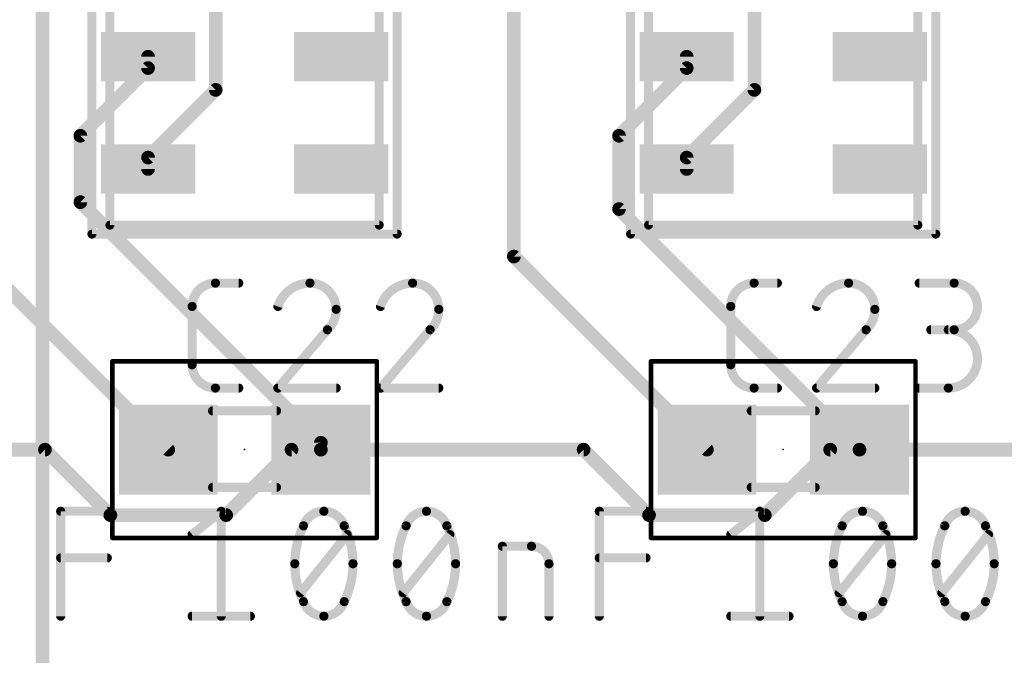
# Model space of a CAD drawing. Extents: x -6 to 135, y -6 to 36.
# Tile 19 of 23: x 106 to 117, y 9 to 16. Entities that reach past the tile are written whole.
import ezdxf

# ---------------------------------------------------------------- set-up
doc = ezdxf.new("R2010")
doc.units = 0
for name, color, linetype in [('1', 12, 'CONTINUOUS'), ('16', 132, 'CONTINUOUS'), ('23', 53, 'CONTINUOUS'), ('25', 253, 'CONTINUOUS'), ('27', 253, 'CONTINUOUS'), ('39', 12, 'CONTINUOUS'), ('51', 253, 'CONTINUOUS')]:
    doc.layers.add(name, color=color, linetype=linetype)

# ---------------------------------------------------------------- blocks, each defined once
blk = doc.blocks.new('RECT')
blk.add_solid([(-0.5, -0.5), (0.5, -0.5), (-0.5, 0.5), (0.5, 0.5)])

msp = doc.modelspace()

# ---------------------------------------------------------------- linework, layer by layer
at = {"layer": '1', "const_width": 0.1524}
for points in [[(108.6786, 16.9947), (108.6786, 15.0053)], [(114.6786, 16.9947), (114.6786, 15.0053)], [(112, 13.15), (112, 16)], [(107.925, 15.2483), (107.925, 15.375)], [(113.925, 15.2483), (113.925, 15.375)], [(107.1714, 14.4947), (107.925, 15.2483)], [(113.1714, 14.4947), (113.925, 15.2483)], [(108.6786, 15.0053), (107.925, 14.2517)], [(114.6786, 15.0053), (113.925, 14.2517)], [(107.1714, 13.7553), (107.1714, 14.4947)], [(113.1714, 13.6786), (113.1714, 14.4947)], [(107.925, 14.2517), (107.925, 14.125)], [(113.925, 14.2517), (113.925, 14.125)], [(109.85, 11.0767), (107.1714, 13.7553)], [(115.85, 11), (113.1714, 13.6786)], [(108.15, 11), (106, 13.15)], [(114.15, 11), (112, 13.15)], [(109.85, 11), (109.85, 11.0767)], [(103.85, 11), (106.7767, 11)], [(106.7767, 11), (107.5053, 10.2714)], [(108.7947, 10.2714), (109.5233, 11)], [(109.5233, 11), (109.85, 11)], [(109.85, 11), (112.7767, 11)], [(112.7767, 11), (113.5053, 10.2714)], [(114.7947, 10.2714), (115.5233, 11)], [(115.5233, 11), (115.85, 11)], [(118.7767, 11), (115.85, 11)], [(107.5053, 10.2714), (108.7947, 10.2714)], [(113.5053, 10.2714), (114.7947, 10.2714)]]:
    msp.add_lwpolyline(points, dxfattribs=at)
at = {"layer": '1', "const_width": 0.0762}
for points in [[(107.9631, 15.375, 1), (107.8869, 15.375)], [(113.9631, 15.375, 1), (113.8869, 15.375)], [(107.8869, 15.2483, 1), (107.9631, 15.2483)], [(107.9519, 15.2213, 1), (107.8981, 15.2752)], [(113.8869, 15.2483, 1), (113.9631, 15.2483)], [(113.9519, 15.2213, 1), (113.8981, 15.2752)], [(108.6405, 15.0053, 1), (108.7167, 15.0053)], [(108.7055, 14.9784, 1), (108.6517, 15.0323)], [(114.6405, 15.0053, 1), (114.7167, 15.0053)], [(114.7055, 14.9784, 1), (114.6517, 15.0323)], [(107.2095, 14.4947, 1), (107.1333, 14.4947)], [(107.1445, 14.5216, 1), (107.1983, 14.4677)], [(113.2095, 14.4947, 1), (113.1333, 14.4947)], [(113.1445, 14.5216, 1), (113.1983, 14.4677)], [(107.9631, 14.2517, 1), (107.8869, 14.2517)], [(107.8981, 14.2787, 1), (107.9519, 14.2248)], [(113.9631, 14.2517, 1), (113.8869, 14.2517)], [(113.8981, 14.2787, 1), (113.9519, 14.2248)], [(107.8869, 14.125, 1), (107.9631, 14.125)], [(113.8869, 14.125, 1), (113.9631, 14.125)], [(107.1983, 13.7823, 1), (107.1445, 13.7284)], [(107.1333, 13.7553, 1), (107.2095, 13.7553)], [(113.1333, 13.6786, 1), (113.2095, 13.6786)], [(113.1983, 13.7055, 1), (113.1445, 13.6517)], [(111.9619, 13.15, 1), (112.0381, 13.15)], [(112.0269, 13.1769, 1), (111.9731, 13.1231)], [(109.8881, 11.0767, 1), (109.8119, 11.0767)], [(109.8231, 11.0498, 1), (109.8769, 11.1037)], [(106.8037, 11.0269, 1), (106.7498, 10.9731)], [(106.7767, 10.9619, 1), (106.7767, 11.0381)], [(108.1231, 10.9731, 1), (108.1769, 11.0269)], [(109.5233, 11.0381, 1), (109.5233, 10.9619)], [(109.5502, 10.9731, 1), (109.4963, 11.0269)], [(109.85, 11.0381, 1), (109.85, 10.9619)], [(109.8119, 11, 1), (109.8881, 11)], [(109.85, 10.9619, 1), (109.85, 11.0381)], [(112.8037, 11.0269, 1), (112.7498, 10.9731)], [(112.7767, 10.9619, 1), (112.7767, 11.0381)], [(114.1231, 10.9731, 1), (114.1769, 11.0269)], [(115.5233, 11.0381, 1), (115.5233, 10.9619)], [(115.5502, 10.9731, 1), (115.4963, 11.0269)], [(115.85, 11.0381, 1), (115.85, 10.9619)], [(115.8231, 10.9731, 1), (115.8769, 11.0269)], [(115.85, 10.9619, 1), (115.85, 11.0381)], [(107.5053, 10.3095, 1), (107.5053, 10.2333)], [(107.4784, 10.2445, 1), (107.5323, 10.2983)], [(108.7677, 10.2983, 1), (108.8216, 10.2445)], [(108.7947, 10.2333, 1), (108.7947, 10.3095)], [(113.5053, 10.3095, 1), (113.5053, 10.2333)], [(113.4784, 10.2445, 1), (113.5323, 10.2983)], [(114.7677, 10.2983, 1), (114.8216, 10.2445)], [(114.7947, 10.2333, 1), (114.7947, 10.3095)]]:
    msp.add_lwpolyline(points, format="xyb", dxfattribs=at)
at = {"layer": '16', "const_width": 0.1524}
msp.add_lwpolyline([(106.75, 8.25), (106.75, 17.25)], dxfattribs=at)
at = {"layer": '23'}
for p in [(109, 11), (115, 11)]:
    msp.add_point(p, dxfattribs=at)
at = {"layer": '25'}
for points, const_width in [([(108.6754, 12.8542, 0.4142), (108.4158, 12.5946)], 0.1016), ([(108.6754, 12.8796, 1), (108.6754, 12.8288)], 0.0508), ([(108.6754, 12.8288, 1), (108.6754, 12.8796)], 0.0508), ([(108.9351, 12.8288, 1), (108.9351, 12.8796)], 0.0508), ([(109.7286, 12.8542, 0.3252), (109.3716, 12.5946)], 0.1016), ([(110.0207, 12.5621, 0.4142), (109.7286, 12.8542)], 0.1016), ([(109.7286, 12.8796, 1), (109.7286, 12.8288)], 0.0508), ([(109.7286, 12.8288, 1), (109.7286, 12.8796)], 0.0508), ([(110.8716, 12.8542, 0.3252), (110.5146, 12.5946)], 0.1016), ([(111.1637, 12.5621, 0.4142), (110.8716, 12.8542)], 0.1016), ([(110.8716, 12.8796, 1), (110.8716, 12.8288)], 0.0508), ([(110.8716, 12.8288, 1), (110.8716, 12.8796)], 0.0508), ([(114.6754, 12.8542, 0.4142), (114.4158, 12.5946)], 0.1016), ([(114.6754, 12.8796, 1), (114.6754, 12.8288)], 0.0508), ([(114.6754, 12.8288, 1), (114.6754, 12.8796)], 0.0508), ([(114.9351, 12.8288, 1), (114.9351, 12.8796)], 0.0508), ([(115.7286, 12.8542, 0.3252), (115.3716, 12.5946)], 0.1016), ([(116.0207, 12.5621, 0.4142), (115.7286, 12.8542)], 0.1016), ([(115.7286, 12.8796, 1), (115.7286, 12.8288)], 0.0508), ([(115.7286, 12.8288, 1), (115.7286, 12.8796)], 0.0508), ([(116.5146, 12.8796, 1), (116.5146, 12.8288)], 0.0508), ([(116.9041, 12.3349, 1), (116.9041, 12.8542)], 0.1016), ([(116.9041, 12.8796, 1), (116.9041, 12.8288)], 0.0508), ([(116.9041, 12.8288, 1), (116.9041, 12.8796)], 0.0508), ([(108.4412, 12.5946, 1), (108.3904, 12.5946)], 0.0508), ([(108.3904, 12.5946, 1), (108.4412, 12.5946)], 0.0508), ([(109.3475, 12.6024, 1), (109.3958, 12.5867)], 0.0508), ([(109.9234, 12.3349, 0.2053), (110.0207, 12.5621)], 0.1016), ([(110.0461, 12.5621, 1), (109.9953, 12.5621)], 0.0508), ([(110.4904, 12.6024, 1), (110.5388, 12.5867)], 0.0508), ([(111.0664, 12.3349, 0.2053), (111.1637, 12.5621)], 0.1016), ([(111.1891, 12.5621, 1), (111.1383, 12.5621)], 0.0508), ([(114.4412, 12.5946, 1), (114.3904, 12.5946)], 0.0508), ([(114.3904, 12.5946, 1), (114.4412, 12.5946)], 0.0508), ([(115.3475, 12.6024, 1), (115.3958, 12.5867)], 0.0508), ([(115.9234, 12.3349, 0.2053), (116.0207, 12.5621)], 0.1016), ([(116.0461, 12.5621, 1), (115.9953, 12.5621)], 0.0508), ([(109.9953, 12.5621, 1), (110.0461, 12.5621)], 0.0508), ([(111.1383, 12.5621, 1), (111.1891, 12.5621)], 0.0508), ([(115.9953, 12.5621, 1), (116.0461, 12.5621)], 0.0508), ([(109.9058, 12.3533, 1), (109.9409, 12.3165)], 0.0508), ([(109.9427, 12.3185, 1), (109.904, 12.3514)], 0.0508), ([(111.0488, 12.3533, 1), (111.0839, 12.3165)], 0.0508), ([(111.0857, 12.3185, 1), (111.047, 12.3514)], 0.0508), ([(115.9058, 12.3533, 1), (115.9409, 12.3165)], 0.0508), ([(115.9427, 12.3185, 1), (115.904, 12.3514)], 0.0508), ([(116.6444, 12.3603, 1), (116.6444, 12.3095)], 0.0508), ([(116.8392, 11.6858, 1), (116.8392, 12.3349)], 0.1016), ([(116.8392, 12.3603, 1), (116.8392, 12.3095)], 0.0508), ([(116.9041, 12.3603, 1), (116.9041, 12.3095)], 0.0508), ([(116.9041, 12.3095, 1), (116.9041, 12.3603)], 0.0508), ([(108.4158, 11.9454, 0.4142), (108.6754, 11.6858)], 0.1016), ([(108.4412, 11.9454, 1), (108.3904, 11.9454)], 0.0508), ([(108.3904, 11.9454, 1), (108.4412, 11.9454)], 0.0508), ([(114.4158, 11.9454, 0.4142), (114.6754, 11.6858)], 0.1016), ([(114.4412, 11.9454, 1), (114.3904, 11.9454)], 0.0508), ([(114.3904, 11.9454, 1), (114.4412, 11.9454)], 0.0508), ([(108.6754, 11.7112, 1), (108.6754, 11.6604)], 0.0508), ([(108.6754, 11.6604, 1), (108.6754, 11.7112)], 0.0508), ([(108.9351, 11.6604, 1), (108.9351, 11.7112)], 0.0508), ([(109.3716, 11.7112, 1), (109.3716, 11.6604)], 0.0508), ([(110.0207, 11.6604, 1), (110.0207, 11.7112)], 0.0508), ([(110.5146, 11.7112, 1), (110.5146, 11.6604)], 0.0508), ([(111.1637, 11.6604, 1), (111.1637, 11.7112)], 0.0508), ([(114.6754, 11.7112, 1), (114.6754, 11.6604)], 0.0508), ([(114.6754, 11.6604, 1), (114.6754, 11.7112)], 0.0508), ([(114.9351, 11.6604, 1), (114.9351, 11.7112)], 0.0508), ([(115.3716, 11.7112, 1), (115.3716, 11.6604)], 0.0508), ([(116.0207, 11.6604, 1), (116.0207, 11.7112)], 0.0508), ([(116.5146, 11.7112, 1), (116.5146, 11.6604)], 0.0508), ([(116.8392, 11.7112, 1), (116.8392, 11.6604)], 0.0508), ([(116.8392, 11.6604, 1), (116.8392, 11.7112)], 0.0508), ([(109.3523, 11.7023, 1), (109.391, 11.6693)], 0.0508), ([(110.4953, 11.7023, 1), (110.534, 11.6693)], 0.0508), ([(115.3523, 11.7023, 1), (115.391, 11.6693)], 0.0508)]:
    msp.add_lwpolyline(points, format="xyb", dxfattribs=dict(at, const_width=const_width))
at = {"layer": '25', "const_width": 0.1016}
for points in [[(108.6754, 12.8542), (108.9351, 12.8542)], [(114.6754, 12.8542), (114.9351, 12.8542)], [(116.5146, 12.8542), (116.9041, 12.8542)], [(108.4158, 11.9454), (108.4158, 12.5946)], [(114.4158, 11.9454), (114.4158, 12.5946)], [(109.9234, 12.3349), (109.3716, 11.6858)], [(111.0664, 12.3349), (110.5146, 11.6858)], [(115.9234, 12.3349), (115.3716, 11.6858)], [(116.9041, 12.3349), (116.6444, 12.3349)], [(108.9351, 11.6858), (108.6754, 11.6858)], [(109.3716, 11.6858), (110.0207, 11.6858)], [(110.5146, 11.6858), (111.1637, 11.6858)], [(114.9351, 11.6858), (114.6754, 11.6858)], [(115.3716, 11.6858), (116.0207, 11.6858)], [(116.5146, 11.6858), (116.8392, 11.6858)]]:
    msp.add_lwpolyline(points, dxfattribs=at)
at = {"layer": '27', "const_width": 0.1016}
for points in [[(106.952, 9.1458), (106.952, 10.3142)], [(106.952, 10.3142), (107.4712, 10.3142)], [(108.4158, 10.0546), (108.7404, 10.3142)], [(108.7404, 10.3142), (108.7404, 9.1458)], [(112.952, 9.1458), (112.952, 10.3142)], [(112.952, 10.3142), (113.4712, 10.3142)], [(114.4158, 10.0546), (114.7404, 10.3142)], [(114.7404, 10.3142), (114.7404, 9.1458)], [(109.6237, 9.4054), (110.143, 10.0546)], [(110.7667, 9.4054), (111.286, 10.0546)], [(115.6237, 9.4054), (116.143, 10.0546)], [(116.7667, 9.4054), (117.286, 10.0546)], [(111.8716, 9.1458), (111.8716, 9.9247)], [(111.8716, 9.9247), (112.1962, 9.9247)], [(106.952, 9.7949), (107.4712, 9.7949)], [(112.3909, 9.73), (112.3909, 9.1458)], [(112.952, 9.7949), (113.4712, 9.7949)], [(108.4158, 9.1458), (109.0649, 9.1458)], [(114.4158, 9.1458), (115.0649, 9.1458)]]:
    msp.add_lwpolyline(points, dxfattribs=at)
at = {"layer": '27'}
for points, const_width in [([(106.9774, 10.3142, 1), (106.9266, 10.3142)], 0.0508), ([(106.952, 10.3396, 1), (106.952, 10.2888)], 0.0508), ([(107.4712, 10.2888, 1), (107.4712, 10.3396)], 0.0508), ([(108.7658, 10.3142, 1), (108.715, 10.3142)], 0.0508), ([(108.7562, 10.2944, 1), (108.7245, 10.334)], 0.0508), ([(109.8834, 10.3142, 0.3205), (109.6562, 10.1519)], 0.1016), ([(109.8833, 10.3396, 1), (109.8834, 10.2888)], 0.0508), ([(110.1105, 10.1519, 0.3205), (109.8834, 10.3142)], 0.1016), ([(109.8833, 10.2888, 1), (109.8834, 10.3396)], 0.0508), ([(111.0263, 10.3142, 0.3205), (110.7992, 10.1519)], 0.1016), ([(111.2535, 10.1519, 0.3205), (111.0263, 10.3142)], 0.1016), ([(111.0263, 10.3396, 1), (111.0263, 10.2888)], 0.0508), ([(111.0263, 10.2888, 1), (111.0263, 10.3396)], 0.0508), ([(112.9774, 10.3142, 1), (112.9266, 10.3142)], 0.0508), ([(112.952, 10.3396, 1), (112.952, 10.2888)], 0.0508), ([(113.4712, 10.2888, 1), (113.4712, 10.3396)], 0.0508), ([(114.7658, 10.3142, 1), (114.715, 10.3142)], 0.0508), ([(114.7562, 10.2944, 1), (114.7245, 10.334)], 0.0508), ([(115.8834, 10.3142, 0.3205), (115.6562, 10.1519)], 0.1016), ([(115.8833, 10.3396, 1), (115.8834, 10.2888)], 0.0508), ([(116.1105, 10.1519, 0.3205), (115.8834, 10.3142)], 0.1016), ([(115.8833, 10.2888, 1), (115.8834, 10.3396)], 0.0508), ([(117.0263, 10.3142, 0.3205), (116.7992, 10.1519)], 0.1016), ([(117.2535, 10.1519, 0.3205), (117.0263, 10.3142)], 0.1016), ([(117.0263, 10.3396, 1), (117.0263, 10.2888)], 0.0508), ([(117.0263, 10.2888, 1), (117.0263, 10.3396)], 0.0508), ([(109.6562, 10.1519, 0.1139), (109.5588, 9.73)], 0.1016), ([(109.679, 10.1408, 1), (109.6333, 10.1631)], 0.0508), ([(110.1334, 10.1631, 1), (110.0877, 10.1408)], 0.0508), ([(110.2079, 9.73, 0.1139), (110.1105, 10.1519)], 0.1016), ([(110.7992, 10.1519, 0.1139), (110.7018, 9.73)], 0.1016), ([(110.822, 10.1408, 1), (110.7763, 10.1631)], 0.0508), ([(111.2764, 10.1631, 1), (111.2307, 10.1408)], 0.0508), ([(111.3509, 9.73, 0.1139), (111.2535, 10.1519)], 0.1016), ([(115.6562, 10.1519, 0.1139), (115.5588, 9.73)], 0.1016), ([(115.679, 10.1408, 1), (115.6333, 10.1631)], 0.0508), ([(116.1334, 10.1631, 1), (116.0877, 10.1408)], 0.0508), ([(116.2079, 9.73, 0.1139), (116.1105, 10.1519)], 0.1016), ([(116.7992, 10.1519, 0.1139), (116.7018, 9.73)], 0.1016), ([(116.822, 10.1408, 1), (116.7763, 10.1631)], 0.0508), ([(117.2764, 10.1631, 1), (117.2307, 10.1408)], 0.0508), ([(117.3509, 9.73, 0.1139), (117.2535, 10.1519)], 0.1016), ([(108.3999, 10.0744, 1), (108.4317, 10.0347)], 0.0508), ([(109.6321, 10.1602, 1), (109.6802, 10.1437)], 0.0508), ([(110.0865, 10.1437, 1), (110.1346, 10.1602)], 0.0508), ([(110.1628, 10.0387, 1), (110.1232, 10.0704)], 0.0508), ([(110.7751, 10.1602, 1), (110.8232, 10.1437)], 0.0508), ([(111.2295, 10.1437, 1), (111.2776, 10.1602)], 0.0508), ([(111.3058, 10.0387, 1), (111.2662, 10.0704)], 0.0508), ([(114.3999, 10.0744, 1), (114.4317, 10.0347)], 0.0508), ([(115.6321, 10.1602, 1), (115.6802, 10.1437)], 0.0508), ([(116.0865, 10.1437, 1), (116.1346, 10.1602)], 0.0508), ([(116.1628, 10.0387, 1), (116.1232, 10.0704)], 0.0508), ([(116.7751, 10.1602, 1), (116.8232, 10.1437)], 0.0508), ([(117.2295, 10.1437, 1), (117.2776, 10.1602)], 0.0508), ([(117.3058, 10.0387, 1), (117.2662, 10.0704)], 0.0508), ([(111.897, 9.9247, 1), (111.8462, 9.9247)], 0.0508), ([(111.8716, 9.9501, 1), (111.8716, 9.8993)], 0.0508), ([(112.3909, 9.73, 0.4142), (112.1962, 9.9247)], 0.1016), ([(112.1962, 9.9501, 1), (112.1962, 9.8993)], 0.0508), ([(112.1962, 9.8993, 1), (112.1962, 9.9501)], 0.0508), ([(106.952, 9.8203, 1), (106.952, 9.7695)], 0.0508), ([(107.4712, 9.7695, 1), (107.4712, 9.8203)], 0.0508), ([(109.5588, 9.73, 0.1139), (109.6562, 9.3081)], 0.1016), ([(109.5842, 9.73, 1), (109.5334, 9.73)], 0.0508), ([(110.1105, 9.3081, 0.1139), (110.2079, 9.73)], 0.1016), ([(110.2333, 9.73, 1), (110.1825, 9.73)], 0.0508), ([(110.7018, 9.73, 0.1139), (110.7992, 9.3081)], 0.1016), ([(110.7272, 9.73, 1), (110.6764, 9.73)], 0.0508), ([(111.2535, 9.3081, 0.1139), (111.3509, 9.73)], 0.1016), ([(111.3763, 9.73, 1), (111.3255, 9.73)], 0.0508), ([(112.4163, 9.73, 1), (112.3655, 9.73)], 0.0508), ([(112.952, 9.8203, 1), (112.952, 9.7695)], 0.0508), ([(113.4712, 9.7695, 1), (113.4712, 9.8203)], 0.0508), ([(115.5588, 9.73, 0.1139), (115.6562, 9.3081)], 0.1016), ([(115.5842, 9.73, 1), (115.5334, 9.73)], 0.0508), ([(116.1105, 9.3081, 0.1139), (116.2079, 9.73)], 0.1016), ([(116.2333, 9.73, 1), (116.1825, 9.73)], 0.0508), ([(116.7018, 9.73, 0.1139), (116.7992, 9.3081)], 0.1016), ([(116.7272, 9.73, 1), (116.6764, 9.73)], 0.0508), ([(117.2535, 9.3081, 0.1139), (117.3509, 9.73)], 0.1016), ([(117.3763, 9.73, 1), (117.3255, 9.73)], 0.0508), ([(109.5334, 9.73, 1), (109.5842, 9.73)], 0.0508), ([(110.1825, 9.73, 1), (110.2333, 9.73)], 0.0508), ([(110.6764, 9.73, 1), (110.7272, 9.73)], 0.0508), ([(111.3255, 9.73, 1), (111.3763, 9.73)], 0.0508), ([(112.3655, 9.73, 1), (112.4163, 9.73)], 0.0508), ([(115.5334, 9.73, 1), (115.5842, 9.73)], 0.0508), ([(116.1825, 9.73, 1), (116.2333, 9.73)], 0.0508), ([(116.6764, 9.73, 1), (116.7272, 9.73)], 0.0508), ([(117.3255, 9.73, 1), (117.3763, 9.73)], 0.0508), ([(109.6039, 9.4213, 1), (109.6435, 9.3896)], 0.0508), ([(110.7469, 9.4213, 1), (110.7865, 9.3896)], 0.0508), ([(115.6039, 9.4213, 1), (115.6435, 9.3896)], 0.0508), ([(116.7469, 9.4213, 1), (116.7865, 9.3896)], 0.0508), ([(109.6802, 9.3163, 1), (109.6321, 9.2998)], 0.0508), ([(109.6562, 9.3081, 0.3205), (109.8834, 9.1458)], 0.1016), ([(109.6333, 9.2969, 1), (109.679, 9.3192)], 0.0508), ([(109.8834, 9.1458, 0.3205), (110.1105, 9.3081)], 0.1016), ([(110.0877, 9.3192, 1), (110.1334, 9.2969)], 0.0508), ([(110.1346, 9.2998, 1), (110.0865, 9.3163)], 0.0508), ([(110.8232, 9.3163, 1), (110.7751, 9.2998)], 0.0508), ([(110.7992, 9.3081, 0.3205), (111.0263, 9.1458)], 0.1016), ([(110.7763, 9.2969, 1), (110.822, 9.3192)], 0.0508), ([(111.0263, 9.1458, 0.3205), (111.2535, 9.3081)], 0.1016), ([(111.2307, 9.3192, 1), (111.2764, 9.2969)], 0.0508), ([(111.2776, 9.2998, 1), (111.2295, 9.3163)], 0.0508), ([(115.6802, 9.3163, 1), (115.6321, 9.2998)], 0.0508), ([(115.6562, 9.3081, 0.3205), (115.8834, 9.1458)], 0.1016), ([(115.6333, 9.2969, 1), (115.679, 9.3192)], 0.0508), ([(115.8834, 9.1458, 0.3205), (116.1105, 9.3081)], 0.1016), ([(116.0877, 9.3192, 1), (116.1334, 9.2969)], 0.0508), ([(116.1346, 9.2998, 1), (116.0865, 9.3163)], 0.0508), ([(116.8232, 9.3163, 1), (116.7751, 9.2998)], 0.0508), ([(116.7992, 9.3081, 0.3205), (117.0263, 9.1458)], 0.1016), ([(116.7763, 9.2969, 1), (116.822, 9.3192)], 0.0508), ([(117.0263, 9.1458, 0.3205), (117.2535, 9.3081)], 0.1016), ([(117.2307, 9.3192, 1), (117.2764, 9.2969)], 0.0508), ([(117.2776, 9.2998, 1), (117.2295, 9.3163)], 0.0508), ([(106.9266, 9.1458, 1), (106.9774, 9.1458)], 0.0508), ([(108.4158, 9.1712, 1), (108.4158, 9.1204)], 0.0508), ([(108.715, 9.1458, 1), (108.7658, 9.1458)], 0.0508), ([(109.0649, 9.1204, 1), (109.0649, 9.1712)], 0.0508), ([(109.8833, 9.1712, 1), (109.8834, 9.1204)], 0.0508), ([(109.8833, 9.1204, 1), (109.8834, 9.1712)], 0.0508), ([(111.0263, 9.1712, 1), (111.0263, 9.1204)], 0.0508), ([(111.0263, 9.1204, 1), (111.0263, 9.1712)], 0.0508), ([(111.8462, 9.1458, 1), (111.897, 9.1458)], 0.0508), ([(112.3655, 9.1458, 1), (112.4163, 9.1458)], 0.0508), ([(112.9266, 9.1458, 1), (112.9774, 9.1458)], 0.0508), ([(114.4158, 9.1712, 1), (114.4158, 9.1204)], 0.0508), ([(114.715, 9.1458, 1), (114.7658, 9.1458)], 0.0508), ([(115.0649, 9.1204, 1), (115.0649, 9.1712)], 0.0508), ([(115.8833, 9.1712, 1), (115.8834, 9.1204)], 0.0508), ([(115.8833, 9.1204, 1), (115.8834, 9.1712)], 0.0508), ([(117.0263, 9.1712, 1), (117.0263, 9.1204)], 0.0508), ([(117.0263, 9.1204, 1), (117.0263, 9.1712)], 0.0508)]:
    msp.add_lwpolyline(points, format="xyb", dxfattribs=dict(at, const_width=const_width))
at = {"layer": '39'}
for points, const_width in [([(107.3, 13.4), (107.3, 18.6)], 0.1), ([(110.7, 18.6), (110.7, 13.4)], 0.1), ([(113.3, 13.4), (113.3, 18.6)], 0.1), ([(116.7, 18.6), (116.7, 13.4)], 0.1), ([(110.7, 13.4), (107.3, 13.4)], 0.1), ([(116.7, 13.4), (113.3, 13.4)], 0.1), ([(107.527, 11.983), (110.473, 11.983)], 0.0508), ([(107.527, 10.017), (107.527, 11.983)], 0.0508), ([(110.473, 11.983), (110.473, 10.017)], 0.0508), ([(113.527, 11.983), (116.473, 11.983)], 0.0508), ([(113.527, 10.017), (113.527, 11.983)], 0.0508), ([(116.473, 11.983), (116.473, 10.017)], 0.0508), ([(110.473, 10.017), (107.527, 10.017)], 0.0508), ([(116.473, 10.017), (113.527, 10.017)], 0.0508)]:
    msp.add_lwpolyline(points, dxfattribs=dict(at, const_width=const_width))
for points, const_width in [([(107.3, 13.425, 1), (107.3, 13.375)], 0.05), ([(107.275, 13.4, 1), (107.325, 13.4)], 0.05), ([(110.675, 13.4, 1), (110.725, 13.4)], 0.05), ([(110.7, 13.375, 1), (110.7, 13.425)], 0.05), ([(113.3, 13.425, 1), (113.3, 13.375)], 0.05), ([(113.275, 13.4, 1), (113.325, 13.4)], 0.05), ([(116.675, 13.4, 1), (116.725, 13.4)], 0.05), ([(116.7, 13.375, 1), (116.7, 13.425)], 0.05), ([(107.527, 11.9957, 1), (107.527, 11.9703)], 0.0254), ([(107.5397, 11.983, 1), (107.5143, 11.983)], 0.0254), ([(110.4857, 11.983, 1), (110.4603, 11.983)], 0.0254), ([(110.473, 11.9703, 1), (110.473, 11.9957)], 0.0254), ([(113.527, 11.9957, 1), (113.527, 11.9703)], 0.0254), ([(113.5397, 11.983, 1), (113.5143, 11.983)], 0.0254), ([(116.4857, 11.983, 1), (116.4603, 11.983)], 0.0254), ([(116.473, 11.9703, 1), (116.473, 11.9957)], 0.0254), ([(107.527, 10.0297, 1), (107.527, 10.0043)], 0.0254), ([(107.5143, 10.017, 1), (107.5397, 10.017)], 0.0254), ([(110.4603, 10.017, 1), (110.4857, 10.017)], 0.0254), ([(110.473, 10.0043, 1), (110.473, 10.0297)], 0.0254), ([(113.527, 10.0297, 1), (113.527, 10.0043)], 0.0254), ([(113.5143, 10.017, 1), (113.5397, 10.017)], 0.0254), ([(116.4603, 10.017, 1), (116.4857, 10.017)], 0.0254), ([(116.473, 10.0043, 1), (116.473, 10.0297)], 0.0254)]:
    msp.add_lwpolyline(points, format="xyb", dxfattribs=dict(at, const_width=const_width))
at = {"layer": '51'}
for points, const_width in [([(110.5, 13.5), (110.5, 18.5)], 0.1), ([(116.5, 13.5), (116.5, 18.5)], 0.1), ([(107.5, 13.5), (107.5, 16.5)], 0.1), ([(113.5, 13.5), (113.5, 16.5)], 0.1), ([(107.5, 13.5), (110.5, 13.5)], 0.1), ([(113.5, 13.5), (116.5, 13.5)], 0.1), ([(108.644, 11.432), (109.356, 11.432)], 0.1016), ([(114.644, 11.432), (115.356, 11.432)], 0.1016), ([(108.644, 10.581), (109.356, 10.581)], 0.1016), ([(114.644, 10.581), (115.356, 10.581)], 0.1016)]:
    msp.add_lwpolyline(points, dxfattribs=dict(at, const_width=const_width))
for points, const_width in [([(107.5, 13.525, 1), (107.5, 13.475)], 0.05), ([(107.475, 13.5, 1), (107.525, 13.5)], 0.05), ([(110.475, 13.5, 1), (110.525, 13.5)], 0.05), ([(110.5, 13.475, 1), (110.5, 13.525)], 0.05), ([(113.5, 13.525, 1), (113.5, 13.475)], 0.05), ([(113.475, 13.5, 1), (113.525, 13.5)], 0.05), ([(116.475, 13.5, 1), (116.525, 13.5)], 0.05), ([(116.5, 13.475, 1), (116.5, 13.525)], 0.05), ([(108.644, 11.4574, 1), (108.644, 11.4066)], 0.0508), ([(109.356, 11.4066, 1), (109.356, 11.4574)], 0.0508), ([(114.644, 11.4574, 1), (114.644, 11.4066)], 0.0508), ([(115.356, 11.4066, 1), (115.356, 11.4574)], 0.0508), ([(108.644, 10.6064, 1), (108.644, 10.5556)], 0.0508), ([(109.356, 10.5556, 1), (109.356, 10.6064)], 0.0508), ([(114.644, 10.6064, 1), (114.644, 10.5556)], 0.0508), ([(115.356, 10.5556, 1), (115.356, 10.6064)], 0.0508)]:
    msp.add_lwpolyline(points, format="xyb", dxfattribs=dict(at, const_width=const_width))

# ---------------------------------------------------------------- block references
at = {"layer": '1', "xscale": 0.55, "yscale": 1.05, "rotation": 270}
for p in [(107.925, 15.375), (110.075, 15.375), (113.925, 15.375), (116.075, 15.375), (107.925, 14.125), (110.075, 14.125), (113.925, 14.125), (116.075, 14.125)]:
    msp.add_blockref('RECT', p, dxfattribs=at)
at = {"layer": '1', "xscale": 1.1}
for p in [(108.15, 11), (109.85, 11), (114.15, 11), (115.85, 11)]:
    msp.add_blockref('RECT', p, dxfattribs=at)
at = {"layer": '51', "xscale": 0.5001, "yscale": 0.95}
for p in [(108.4119, 11.0051), (109.5803, 11.0051), (114.4119, 11.0051), (115.5803, 11.0051)]:
    msp.add_blockref('RECT', p, dxfattribs=at)

doc.saveas('drawing.dxf')
